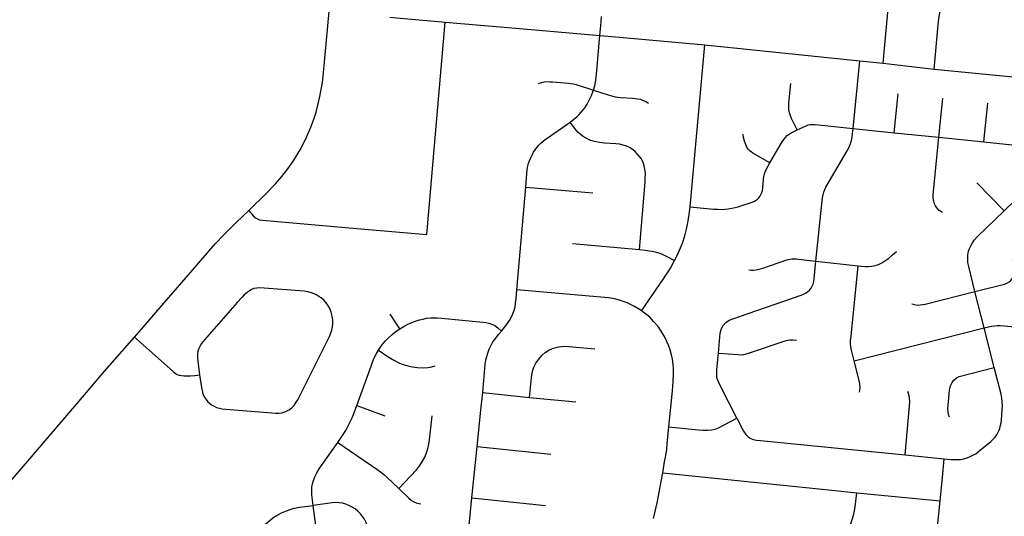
# Model space of a CAD drawing. Extents: x 1410746 to 1533160, y 578873 to 704954.
# Tile 210 of 227: x 1510802 to 1517310, y 665648 to 668930. Entities that reach past the tile are written whole.
import ezdxf

# ---------------------------------------------------------------- set-up
doc = ezdxf.new("R2010")
doc.units = 0
doc.header["$MEASUREMENT"] = 0
doc.layers.add('MC_STREETS', color=254, linetype='CONTINUOUS')

msp = doc.modelspace()

# ---------------------------------------------------------------- linework, layer by layer
at = {"layer": 'MC_STREETS'}
for p, q in [((1516508.391475, 668641.371575), (1516559.26035, 669204.008925)), ((1513492.9953, 667509.093325), (1513613.43075, 668913.939925)), ((1513613.43075, 668913.939925), (1514082.1815, 668873.505575)), ((1514082.1815, 668873.505575), (1514636.09775, 668825.72485)), ((1515233.547275, 667693.964675), (1515331.138575, 668762.630125)), ((1515331.138575, 668762.630125), (1516354.4722, 668657.254075)), ((1516310.0426, 668210.59175), (1516354.4722, 668657.254075)), ((1516354.4722, 668657.254075), (1516508.391475, 668641.371575)), ((1516508.391475, 668641.371575), (1516845.67035, 668603.324725)), ((1516845.67035, 668603.324725), (1517493.657025, 668540.1937)), ((1516582.2588, 668182.4919), (1516607.9602, 668440.3887)), ((1516877.5302, 668152.45785), (1516903.7936, 668410.180425)), ((1517175.036175, 668121.6587), (1517200.489375, 668377.72705)), ((1516310.0426, 668210.59175), (1516582.2588, 668182.4919)), ((1516582.2588, 668182.4919), (1516877.5302, 668152.45785)), ((1516877.5302, 668152.45785), (1517175.036175, 668121.6587)), ((1517175.036175, 668121.6587), (1517446.363675, 668094.577)), ((1514087.634525, 667143.94675), (1514147.786275, 667821.978375)), ((1514147.786275, 667821.978375), (1514591.27, 667784.696775)), ((1517309.35545, 667666.0543), (1517128.356475, 667850.706825)), ((1514456.34935, 667449.565225), (1514898.107325, 667410.3281)), ((1516064.7604, 667334.71075), (1516343.807525, 667302.902125)), ((1517176.194625, 666892.422975), (1517115.75955, 667133.46525)), ((1513313.98115, 666887.014775), (1513251.59795, 666982.669025)), ((1516317.966075, 666674.6449), (1517176.194625, 666892.422975)), ((1517242.73865, 666631.101575), (1517176.194625, 666892.422975)), ((1513849.60825, 666348.9861), (1513862.347475, 666466.62175)), ((1513862.347475, 666466.62175), (1514171.231675, 666433.59205)), ((1513029.6359, 666379.62575), (1513215.928775, 666311.610475)), ((1514171.231675, 666433.59205), (1514478.7279, 666403.877675)), ((1513826.610025, 666108.662575), (1513849.60825, 666348.9861)), ((1513791.44425, 665769.159675), (1513826.610025, 666108.662575)), ((1513826.610025, 666108.662575), (1514313.148525, 666057.511575)), ((1516653.611675, 666053.9568), (1516911.531325, 666028.141375)), ((1516900.22315, 665904.064075), (1516911.531325, 666028.141375)), ((1515016.1051, 665737.285975), (1515052.912775, 665934.249025)), ((1515052.912775, 665934.249025), (1516170.395675, 665820.07305)), ((1516885.581025, 665749.26155), (1516900.22315, 665904.064075)), ((1516170.395675, 665820.07305), (1516335.315075, 665802.42055)), ((1516335.315075, 665802.42055), (1516885.581025, 665749.26155)), ((1513757.448525, 665431.00245), (1513791.44425, 665769.159675)), ((1513791.44425, 665769.159675), (1514278.160725, 665719.684825)), ((1514992.1674, 665633.332625), (1515016.1051, 665737.285975))]:
    msp.add_line(p, q, dxfattribs=at)
for points in [[(1516845.67035, 668603.324725), (1516873.2871, 668896.627125), (1516877.64835, 668935.79045), (1516883.464575, 668974.622875), (1516892.51845, 669012.880175), (1516902.3014, 669041.83775), (1516911.885725, 669065.1261), (1516923.4507, 669090.49305), (1516937.423125, 669117.932625), (1516958.61665, 669156.537525), (1516994.847225, 669219.284125), (1517012.541425, 669250.664975), (1517034.18605, 669283.06845), (1517048.263175, 669302.4558), (1517062.350625, 669320.45645), (1517079.177325, 669337.67445), (1517095.221375, 669352.54455), (1517114.004675, 669367.805975), (1517134.5615, 669382.92685), (1517162.424975, 669401.7398)], [(1512315.97995, 667669.04575), (1512430.350775, 667780.29225), (1512491.90905, 667844.76325), (1512534.3627, 667893.547275), (1512574.02765, 667943.475), (1512611.5115, 667997.0848), (1512656.64985, 668070.23065), (1512678.0388, 668111.0205), (1512697.78885, 668152.592475), (1512714.129225, 668187.549575), (1512727.173975, 668219.726575), (1512745.436575, 668272.77515), (1512760.65545, 668317.562075), (1512775.8743, 668373.6544), (1512786.310075, 668421.919925), (1512795.542725, 668467.70795), (1512802.57025, 668515.6229), (1512816.6253, 668646.590425), (1512819.76995, 668674.62215), (1512848.588275, 668983.678525)], [(1513248.44835, 668945.345575), (1513293.5991, 668942.1898), (1513592.114525, 668915.779825), (1513613.43075, 668913.939925)], [(1514636.09775, 668825.72485), (1514645.142075, 668913.24715), (1514647.799275, 668951.2657)], [(1514594.742775, 668463.906375), (1514602.85955, 668493.63565), (1514609.6768, 668529.21695), (1514614.0705, 668570.670925), (1514636.09775, 668825.72485)], [(1514636.09775, 668825.72485), (1514766.463875, 668813.860075), (1515331.138575, 668762.630125)], [(1514230.1177, 668507.269125), (1514252.0361, 668513.779525), (1514268.52915, 668518.336825), (1514288.433025, 668520.3961), (1514305.85555, 668519.855925), (1514324.0847, 668518.77085), (1514428.489075, 668510.098375), (1514443.6184, 668508.3957), (1514462.2179, 668505.0958), (1514479.100625, 668500.587075), (1514594.742775, 668463.906375)], [(1514441.228325, 668252.43435), (1514464.620175, 668271.2178), (1514484.6396, 668288.57425), (1514500.024125, 668304.207875), (1514525.8269, 668333.25605), (1514537.03325, 668347.2639), (1514553.2094, 668372.1126), (1514568.902275, 668401.34155), (1514579.435725, 668424.83395), (1514594.742775, 668463.906375)], [(1514594.742775, 668463.906375), (1514692.503725, 668432.646925), (1514706.67175, 668427.947975), (1514722.093425, 668423.52765), (1514738.306675, 668420.243975), (1514755.546075, 668417.7812), (1514772.785475, 668416.5498), (1514853.633325, 668410.4547), (1514886.43805, 668406.9534), (1514904.35205, 668403.354), (1514922.76935, 668396.466875), (1514939.475675, 668388.152925), (1514958.302375, 668378.452425)], [(1515940.08215, 668202.877475), (1515903.1413, 668276.708575), (1515895.78985, 668294.597125), (1515890.153725, 668314.691125), (1515886.72305, 668334.049975), (1515885.472225, 668352.9214), (1515886.301625, 668378.079725), (1515897.995275, 668507.78945)], [(1514147.786275, 667821.978375), (1514154.1931, 667912.213325), (1514156.783, 667937.68085), (1514161.5312, 667964.011675), (1514166.125525, 667981.20655), (1514178.214075, 668013.050325), (1514188.185025, 668035.245275), (1514198.491775, 668053.4177), (1514209.341, 668070.233975), (1514219.918975, 668084.33795), (1514234.022925, 668100.340525), (1514247.041975, 668113.359575), (1514264.135225, 668128.59975), (1514282.78965, 668143.18845), (1514441.228325, 668252.43435)], [(1514898.107325, 667410.3281), (1514935.412575, 667855.60245), (1514936.9994, 667882.827275), (1514937.50915, 667908.316325), (1514936.2378, 667931.9066), (1514932.711825, 667952.24885), (1514927.007525, 667973.779075), (1514919.692775, 667992.933375), (1514909.386025, 668011.64825), (1514896.793025, 668027.874775), (1514884.161625, 668043.653425), (1514867.616575, 668060.19845), (1514850.8003, 668073.2175), (1514832.899125, 668084.0667), (1514812.285625, 668093.559775), (1514790.5872, 668100.882975), (1514766.1765, 668106.03635), (1514743.121925, 668108.74865), (1514666.90625, 668114.715725), (1514633.816175, 668118.2417), (1514610.761625, 668122.31015), (1514592.046725, 668127.1923), (1514570.890775, 668134.244275), (1514545.9376, 668146.720875), (1514526.1378, 668158.11255), (1514508.779075, 668170.86035), (1514493.6731, 668184.824575), (1514477.41065, 668202.238925), (1514441.228325, 668252.43435)], [(1515760.00755, 667982.729275), (1515841.3835, 668122.573025), (1515851.576775, 668137.1434), (1515862.8615, 668151.90035), (1515874.363225, 668163.402075), (1515887.38405, 668173.601725), (1515901.055925, 668182.2823), (1515940.08215, 668202.877475)], [(1515940.08215, 668202.877475), (1515999.259175, 668229.322875), (1516013.34895, 668233.874975), (1516027.438725, 668236.47615), (1516041.9013, 668236.938975), (1516059.8678, 668236.25395), (1516310.0426, 668210.59175)], [(1516064.7604, 667334.71075), (1516105.779125, 667731.726225), (1516108.4724, 667753.272325), (1516111.502325, 667772.125175), (1516116.215525, 667789.29475), (1516122.61205, 667807.137625), (1516130.355175, 667823.297225), (1516271.974975, 668063.790375), (1516284.49235, 668088.34085), (1516293.889325, 668111.37525), (1516300.35125, 668131.603875), (1516304.2846, 668152.675375), (1516306.81885, 668175.739), (1516310.0426, 668210.59175)], [(1515760.00755, 667982.729275), (1515648.59335, 668046.86225), (1515635.92805, 668055.588575), (1515627.52975, 668062.904225), (1515617.542725, 668073.24575), (1515609.12395, 668086.185025), (1515600.73715, 668104.186625), (1515592.786275, 668126.763425), (1515586.779175, 668151.33785), (1515583.8765, 668172.1731)], [(1516901.774575, 667655.05005), (1516879.039375, 667669.34235), (1516864.714925, 667685.26325), (1516855.680825, 667698.5398), (1516849.1874, 667712.49975), (1516843.333425, 667730.819925), (1516840.3203, 667750.911075), (1516839.24025, 667769.146275), (1516841.07915, 667793.5232), (1516877.5302, 668152.45785)], [(1517309.35545, 667666.0543), (1517376.8376, 667732.61715), (1517385.11525, 667742.237225), (1517393.14915, 667754.28805), (1517400.51355, 667766.673625), (1517406.8737, 667780.063425), (1517412.899125, 667797.804925), (1517417.58555, 667817.22015), (1517420.2635, 667835.63115), (1517422.271975, 667857.724325), (1517446.363675, 668094.577)], [(1515233.547275, 667693.964675), (1515388.0591, 667678.45225), (1515416.797625, 667676.7741), (1515438.761975, 667676.2749), (1515461.72735, 667677.2412), (1515484.437825, 667679.769225), (1515508.648525, 667683.26355), (1515531.860825, 667688.00585), (1515551.828425, 667693.24735), (1515576.039125, 667700.9848), (1515636.191475, 667721.451575), (1515653.58055, 667728.357325), (1515665.64365, 667734.929675), (1515677.6242, 667743.1663), (1515686.360025, 667751.40295), (1515694.34705, 667761.636325), (1515701.3357, 667773.367275), (1515706.8268, 667787.095), (1515711.0699, 667801.0723), (1515714.06505, 667819.542325), (1515718.711825, 667874.495525), (1515720.317125, 667890.421375), (1515723.05045, 667904.65415), (1515726.2952, 667917.3835), (1515735.54715, 667938.808825), (1515760.00755, 667982.729275)], [(1515129.41625, 667337.6993), (1515149.75215, 667375.22515), (1515163.498525, 667405.582375), (1515181.776375, 667453.710225), (1515197.2455, 667501.888275), (1515208.97285, 667545.03255), (1515220.35995, 667600.570175), (1515227.58075, 667643.066475), (1515233.547275, 667693.964675)], [(1511930.286275, 667258.600825), (1512096.5752, 667450.3933), (1512152.002075, 667508.656575), (1512232.073075, 667588.727575), (1512315.97995, 667669.04575)], [(1512315.97995, 667669.04575), (1512345.6682, 667632.8083), (1512357.554, 667622.029125), (1512364.2154, 667617.537325), (1512373.123525, 667613.0052), (1512387.574125, 667607.510525), (1512407.86795, 667604.5407), (1513031.0676, 667550.162075), (1513492.9953, 667509.093325)], [(1517115.75955, 667133.46525), (1517074.559575, 667298.413575), (1517069.741975, 667325.199375), (1517067.62225, 667347.9384), (1517069.163875, 667373.375275), (1517073.59605, 667399.19755), (1517080.249975, 667418.35095), (1517087.857125, 667435.678325), (1517099.14215, 667455.48895), (1517112.778625, 667474.1904), (1517131.090475, 667495.22955), (1517309.35545, 667666.0543)], [(1514898.107325, 667410.3281), (1514937.2216, 667406.23845), (1514963.29975, 667403.08615), (1514982.7867, 667400.507), (1515001.127375, 667396.494975), (1515023.766625, 667389.617225), (1515049.2645, 667379.936425), (1515075.15455, 667366.722225), (1515129.41625, 667337.6993)], [(1515621.8601, 667277.170275), (1515636.749175, 667275.224525), (1515652.97485, 667274.962125), (1515670.1078, 667276.36935), (1515688.068525, 667279.920375), (1515713.2961, 667286.92135), (1515866.896075, 667340.1911), (1515882.01105, 667344.6748), (1515894.4684, 667347.4742), (1515907.34565, 667349.15385), (1515922.042525, 667349.57375), (1515936.179525, 667348.8739), (1515950.504425, 667347.640725), (1516064.7604, 667334.71075)], [(1516343.807525, 667302.902125), (1516388.8719, 667299.661975), (1516409.03335, 667299.250525), (1516434.955225, 667301.307825), (1516457.173975, 667305.83385), (1516477.335425, 667312.4172), (1516500.78855, 667323.1151), (1516520.816675, 667335.81415), (1516546.1424, 667353.94305), (1516571.813625, 667375.709075), (1516597.005175, 667397.603725)], [(1514912.30165, 667005.6573), (1515057.88215, 667217.26535), (1515073.4757, 667241.35405), (1515087.77855, 667263.35845), (1515103.181625, 667288.6635), (1515129.41625, 667337.6993)], [(1515421.28105, 666726.787625), (1515432.1197, 666858.308875), (1515440.810625, 666888.75665), (1515452.421825, 666909.679825), (1515469.89785, 666928.6765), (1515491.789525, 666943.2224), (1515558.81105, 666967.891975), (1515966.67865, 667109.552075), (1515981.995925, 667115.5509), (1515999.2941, 667124.336875), (1516012.117175, 667133.177425), (1516022.826975, 667143.21785), (1516032.644275, 667155.712575), (1516039.784125, 667167.9842), (1516045.808375, 667182.933275), (1516049.824525, 667198.5517), (1516052.63225, 667216.651), (1516064.7604, 667334.71075)], [(1516317.966075, 666674.6449), (1516299.89215, 666745.241075), (1516294.9129, 666767.149675), (1516292.589275, 666786.73465), (1516293.253175, 666806.983525), (1516297.039575, 666838.499525), (1516343.807525, 667302.902125)], [(1517115.75955, 667133.46525), (1517310.00985, 667182.7042), (1517326.549275, 667188.523625), (1517341.5573, 667196.487075), (1517352.889875, 667207.207075), (1517361.465875, 667219.152225), (1517369.4293, 667235.0791), (1517373.411025, 667250.699675), (1517375.861325, 667266.013975), (1517375.555025, 667285.616275), (1517373.2859, 667299.894425), (1517368.460775, 667322.685125), (1517364.528725, 667337.378575)], [(1511560.70715, 666831.71545), (1511622.03875, 666901.89145), (1511714.732125, 667010.24655), (1511930.286275, 667258.600825)], [(1512805.928875, 666747.0601), (1512839.712825, 666814.0409), (1512847.603225, 666831.022175), (1512856.421125, 666852.722925), (1512864.18095, 666878.08605), (1512869.3545, 666900.2166), (1512871.7459, 666923.854675), (1512871.87055, 666946.44025), (1512866.9795, 666971.30175), (1512860.9585, 666995.819425), (1512849.112075, 667024.449275), (1512838.760725, 667042.4873), (1512827.80175, 667057.985625), (1512811.559325, 667076.493475), (1512794.134825, 667091.743775), (1512779.9823, 667101.47045), (1512766.077475, 667109.371025), (1512749.364575, 667117.322125), (1512730.666125, 667124.215825), (1512706.919125, 667131.564875), (1512681.689175, 667134.568475), (1512418.281575, 667156.0632), (1512387.950925, 667156.6088), (1512369.964075, 667156.2036), (1512350.514, 667152.5458), (1512333.25155, 667145.5701), (1512318.758475, 667136.3585), (1512306.2444, 667127.839825), (1512286.271, 667110.711575), (1512269.96165, 667094.246375), (1512239.5831, 667060.91115), (1512023.89325, 666814.868325), (1512004.062925, 666790.087225), (1511993.93825, 666773.874975), (1511985.75325, 666756.170625), (1511980.6709, 666739.13915), (1511977.5541, 666722.07225), (1511977.33135, 666709.6894), (1511978.140075, 666692.18715), (1511979.5039, 666674.310875), (1511981.142025, 666656.0655), (1511990.88135, 666583.6933)], [(1513986.090775, 666870.340325), (1514026.7819, 666921.3848), (1514040.115525, 666941.85035), (1514053.13905, 666965.106675), (1514061.821425, 666985.57225), (1514069.839775, 667009.295325), (1514075.849575, 667032.476025), (1514080.1423, 667056.086), (1514083.52725, 667087.18635), (1514087.634525, 667143.94675)], [(1514912.30165, 667005.6573), (1514887.560125, 667021.0231), (1514865.162525, 667034.04495), (1514844.0671, 667045.24375), (1514816.7212, 667058.265625), (1514790.9379, 667068.422675), (1514766.977675, 667075.97535), (1514742.496575, 667082.22585), (1514719.5781, 667087.17415), (1514693.27395, 667091.34115), (1514667.235325, 667093.74415), (1514087.634525, 667143.94675)], [(1516699.033725, 667051.519675), (1516717.240925, 667046.751125), (1516736.965425, 667044.150075), (1516753.438625, 667045.0171), (1516769.478325, 667046.967875), (1516786.81855, 667050.652675), (1517115.75955, 667133.46525)], [(1513313.98115, 666887.014775), (1513347.572125, 666905.8897), (1513372.5254, 666918.68625), (1513400.99775, 666930.842975), (1513423.391725, 666939.160725), (1513445.465775, 666945.878925), (1513469.1394, 666951.637375), (1513491.533375, 666956.116175), (1513516.806575, 666958.9954), (1513540.800125, 666960.27505), (1513561.914425, 666960.27505), (1513590.12775, 666958.014825), (1513863.932025, 666931.0758), (1513883.51765, 666928.6689), (1513901.791375, 666924.695), (1513921.87525, 666918.485475), (1513941.8284, 666908.658825), (1513962.062275, 666893.359), (1513986.090775, 666870.340325)], [(1515092.091525, 666239.941675), (1515116.283725, 666477.410025), (1515121.85785, 666537.787525), (1515124.45465, 666588.74575), (1515123.94315, 666623.000925), (1515121.753075, 666653.90545), (1515116.818075, 666686.207275), (1515110.537175, 666715.817275), (1515101.71715, 666746.902925), (1515090.749325, 666777.70175), (1515078.090225, 666808.1669), (1515064.810725, 666835.364025), (1515042.6943, 666871.098525), (1515021.32885, 666901.718875), (1514992.1652, 666936.12235), (1514965.96085, 666963.186275), (1514946.1585, 666979.874), (1514912.30165, 667005.6573)], [(1517176.194625, 666892.422975), (1517225.8551, 666904.197675), (1517244.32765, 666907.41765), (1517265.342275, 666908.4345), (1517282.96745, 666907.7566), (1517311.9473, 666905.722925), (1517467.081125, 666891.9486)], [(1511193.440725, 666407.424075), (1511365.704925, 666609.275325), (1511560.70715, 666831.71545)], [(1511560.70715, 666831.71545), (1511816.8891, 666603.945775), (1511829.882525, 666593.400825), (1511843.424175, 666585.76195), (1511856.96585, 666580.900825), (1511872.243625, 666577.428625), (1511888.21585, 666576.039725), (1511905.924175, 666576.039725), (1511930.924175, 666576.734175), (1511959.25035, 666579.223475), (1511990.88135, 666583.6933)], [(1513173.07305, 666745.390125), (1513190.731875, 666771.225525), (1513204.8995, 666789.441025), (1513220.281475, 666807.25175), (1513239.306575, 666827.4912), (1513263.189125, 666848.945025), (1513290.309975, 666870.803625), (1513313.98115, 666887.014775)], [(1513862.347475, 666466.62175), (1513879.626425, 666651.4707), (1513883.506, 666679.818075), (1513888.99845, 666704.12905), (1513895.275, 666725.14705), (1513905.87505, 666752.2812), (1513916.081825, 666775.025025), (1513930.0356, 666799.831775), (1513941.508725, 666816.8864), (1513953.291925, 666831.77045), (1513970.030775, 666852.04805), (1513986.090775, 666870.340325)], [(1514171.231675, 666433.59205), (1514184.020625, 666564.5265), (1514188.56205, 666593.1995), (1514193.880375, 666613.77885), (1514200.62715, 666633.876125), (1514213.3817, 666659.040475), (1514225.791525, 666678.34465), (1514238.890775, 666694.891075), (1514255.7819, 666713.5058), (1514275.7755, 666730.052225), (1514298.526825, 666745.219775), (1514323.6912, 666755.906), (1514353.681575, 666765.9028), (1514379.8801, 666770.384125), (1514406.768025, 666772.107725), (1514431.24295, 666770.72885), (1514604.034425, 666754.34845)], [(1515421.28105, 666726.787625), (1515549.548275, 666716.6766), (1515568.07745, 666715.9814), (1515589.180075, 666717.79045), (1515613.1492, 666722.827175), (1515860.81465, 666806.63335), (1515877.611375, 666810.80695), (1515892.991075, 666813.5458), (1515914.48055, 666814.17785), (1515936.180675, 666812.281725)], [(1511990.88135, 666583.6933), (1512004.154125, 666498.62915), (1512008.0127, 666478.886075), (1512013.536975, 666458.020625), (1512022.17015, 666438.1916), (1512033.62485, 666419.04105), (1512044.6163, 666405.36325), (1512056.234725, 666395.317325), (1512070.64875, 666384.49255), (1512088.172, 666374.70485), (1512104.062375, 666367.86135), (1512122.78085, 666362.059525), (1512140.6896, 666358.093975), (1512165.652475, 666355.823325), (1512442.82975, 666334.078275), (1512468.63515, 666331.79285), (1512491.912975, 666329.5527), (1512515.243, 666330.225925), (1512533.818425, 666332.07795), (1512548.494575, 666335.821725), (1512560.95025, 666341.062525), (1512579.95055, 666350.92175), (1512597.846825, 666361.894175), (1512608.1211, 666370.817375), (1512617.2851, 666380.489275), (1512623.640425, 666390.2117), (1512630.5774, 666401.0168), (1512639.57805, 666417.249375), (1512805.928875, 666747.0601)], [(1513029.6359, 666379.62575), (1513124.830675, 666640.2391), (1513136.29185, 666672.07235), (1513145.606125, 666694.426575), (1513158.180375, 666719.109375), (1513173.07305, 666745.390125)], [(1513173.07305, 666745.390125), (1513238.3065, 666701.593625), (1513280.27625, 666676.430625), (1513312.566525, 666659.821075), (1513337.67935, 666650.262025), (1513368.147775, 666641.700375), (1513399.228475, 666635.792925), (1513428.660125, 666632.23485), (1513468.7264, 666629.036175), (1513499.61435, 666630.48405), (1513525.676075, 666634.827675), (1513547.38595, 666641.76305)], [(1515540.911475, 666296.0413), (1515431.44915, 666511.799875), (1515420.070925, 666536.1818), (1515413.29815, 666552.978225), (1515410.31815, 666567.065575), (1515408.9636, 666581.6947), (1515408.9636, 666597.4075), (1515410.58905, 666615.558475), (1515421.28105, 666726.787625)], [(1516351.6661, 666467.376575), (1516355.015175, 666481.889675), (1516356.18215, 666500.08485), (1516354.631975, 666523.42895), (1516350.5411, 666546.089675), (1516317.966075, 666674.6449)], [(1516911.531325, 666028.141375), (1516957.45635, 666023.310225), (1516977.61475, 666022.433775), (1516995.7281, 666022.141625), (1517019.9766, 666024.186675), (1517041.01145, 666028.2768), (1517064.3835, 666034.99625), (1517085.126175, 666043.176475), (1517106.161025, 666053.40175), (1517120.76855, 666061.58195), (1517139.462425, 666075.5437), (1517220.450325, 666142.032875), (1517235.8743, 666157.257125), (1517248.919675, 666171.796325), (1517259.531, 666187.06625), (1517266.518925, 666199.230425), (1517274.024475, 666213.2063), (1517279.45955, 666227.6998), (1517283.341725, 666241.15805), (1517288.259175, 666266.52165), (1517290.329675, 666284.638525), (1517295.2436, 666351.8404), (1517297.368825, 666379.822325), (1517296.554375, 666404.25635), (1517293.839475, 666428.961825), (1517289.224175, 666453.938825), (1517242.73865, 666631.101575)], [(1516946.656825, 666303.209075), (1516940.57745, 666320.578675), (1516937.972025, 666338.237775), (1516937.103525, 666359.6603), (1516937.972025, 666383.109275), (1516948.07895, 666482.2522), (1516954.1885, 666509.831875), (1516964.6816, 666531.1399), (1516976.781975, 666548.04735), (1516993.611325, 666562.3206), (1517011.46695, 666571.110625), (1517242.73865, 666631.101575)], [(1516653.611675, 666053.9568), (1516683.86075, 666378.323325), (1516685.1759, 666405.94155), (1516683.86075, 666430.92945), (1516679.038525, 666453.28705), (1516672.7596, 666472.717125)], [(1510552.278575, 665662.2871), (1510853.589825, 666009.316475), (1511193.440725, 666407.424075)], [(1512904.233025, 666136.338525), (1512941.20395, 666189.339675), (1512957.05435, 666214.63405), (1512973.887425, 666244.74775), (1512987.4315, 666272.3606), (1512998.73415, 666298.58525), (1513007.571725, 666321.3785), (1513029.6359, 666379.62575)], [(1513308.41015, 665832.1451), (1513424.922925, 665954.301825), (1513447.940275, 665984.491725), (1513465.08285, 666011.1794), (1513479.04505, 666039.428475), (1513490.0849, 666067.352825), (1513498.851875, 666094.6278), (1513505.6706, 666124.500375), (1513510.216425, 666153.723575), (1513527.5707, 666312.0232)], [(1515092.091525, 666239.941675), (1515288.09965, 666219.314725), (1515320.0776, 666216.557525), (1515348.724525, 666216.045725), (1515374.621125, 666218.86165), (1515398.0361, 666224.2724), (1515420.0984, 666232.622125), (1515540.911475, 666296.0413)], [(1515540.911475, 666296.0413), (1515586.872675, 666211.062775), (1515601.360825, 666188.58055), (1515617.383775, 666173.35715), (1515630.43825, 666164.8226), (1515650.1339, 666155.838625), (1515672.93935, 666151.346625), (1515697.81805, 666149.2734), (1516653.611675, 666053.9568)], [(1515052.912775, 665934.249025), (1515064.99575, 666007.908925), (1515072.00005, 666050.090275), (1515078.23535, 666091.8667), (1515081.976525, 666127.407825), (1515092.091525, 666239.941675)], [(1512740.769425, 665718.92275), (1512733.096225, 665790.03015), (1512732.098925, 665815.180475), (1512734.1153, 665840.587075), (1512738.551375, 665861.9609), (1512744.1973, 665883.737975), (1512753.472725, 665907.934725), (1512766.37765, 665934.95445), (1512781.702275, 665961.1676), (1512796.86075, 665983.2025), (1512904.233025, 666136.338525)], [(1512904.233025, 666136.338525), (1513163.13685, 665959.422825), (1513187.676275, 665941.427275), (1513207.8033, 665925.7743), (1513229.63755, 665905.709075), (1513308.41015, 665832.1451)], [(1513308.41015, 665832.1451), (1513373.1942, 665768.34265), (1513392.825725, 665752.637425), (1513410.8213, 665740.8585), (1513429.47125, 665733.660275), (1513452.3747, 665729.733975)], [(1516211.028275, 665456.160725), (1516254.07935, 665516.4208), (1516272.632125, 665548.514575), (1516286.332575, 665576.3229), (1516296.0294, 665600.1949), (1516306.73115, 665633.157125), (1516315.3827, 665661.41985), (1516320.5989, 665686.100575), (1516324.67205, 665709.7088), (1516335.315075, 665802.42055)], [(1513106.465175, 665390.7091), (1513109.988725, 665501.112025), (1513109.8854, 665522.45825), (1513108.599175, 665544.066625), (1513105.255025, 665565.160525), (1513099.33845, 665585.997175), (1513091.365525, 665605.8058), (1513080.3025, 665627.927725), (1513068.726575, 665646.19195), (1513054.835475, 665664.456175), (1513037.85745, 665681.4342), (1513019.07875, 665696.86875), (1512999.013825, 665709.2164), (1512978.63935, 665719.814625), (1512958.136975, 665728.1132), (1512936.4956, 665734.459175), (1512913.8665, 665737.770325), (1512891.4864, 665738.54205), (1512866.584025, 665736.449325), (1512740.769425, 665718.92275)], [(1516851.18875, 665440.36175), (1516859.4852, 665497.973675), (1516866.734825, 665556.5546), (1516885.581025, 665749.26155)], [(1512371.455225, 665482.81095), (1512384.46275, 665525.6078), (1512388.957475, 665541.192725), (1512395.091325, 665554.19795), (1512408.6451, 665573.6277), (1512427.868825, 665595.8698), (1512444.7405, 665612.325125), (1512462.709625, 665627.30345), (1512482.0764, 665641.892325), (1512507.36735, 665657.831925), (1512532.31185, 665670.134725), (1512554.4086, 665680.3027), (1512572.795375, 665687.258725), (1512589.470525, 665692.7879), (1512616.35775, 665700.64915), (1512654.266, 665707.5049), (1512740.769425, 665718.92275)], [(1512560.08535, 665196.398175), (1512586.012625, 665214.3312), (1512604.707025, 665229.23045), (1512621.616125, 665244.561375), (1512636.7216, 665259.8923), (1512647.99435, 665272.743225), (1512664.2271, 665293.259625), (1512680.47955, 665316.63085), (1512693.785275, 665337.886375), (1512709.75605, 665366.744925), (1512723.2124, 665396.3774), (1512733.30875, 665421.983125), (1512740.97105, 665447.793), (1512747.8268, 665474.812725), (1512752.04665, 665500.055025), (1512755.365875, 665528.41225), (1512756.9866, 665556.0713), (1512757.5055, 665578.4555), (1512756.295675, 665607.491625), (1512753.06945, 665636.527725), (1512740.769425, 665718.92275)]]:
    msp.add_lwpolyline(points, dxfattribs=at)

doc.saveas('drawing.dxf')
